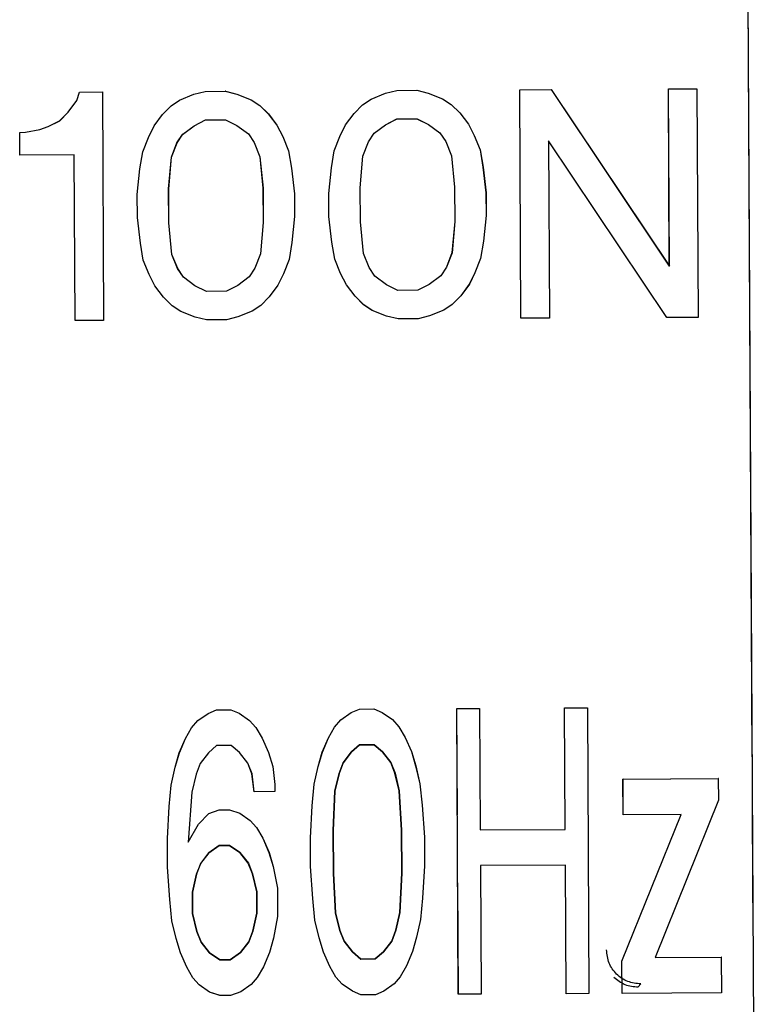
# Model space of a CAD drawing. Header units: millimetres. Extents: x -353 to -36, y 81 to 369.
# Tile 25 of 45: x -271 to -265, y 338 to 346. Entities that reach past the tile are written whole.
import ezdxf

# ---------------------------------------------------------------- set-up
doc = ezdxf.new("R2010")
doc.units = ezdxf.units.MM

msp = doc.modelspace()

# ---------------------------------------------------------------- linework, layer by layer
at = {"color": 7, "linetype": 'Continuous', "lineweight": 25}
for p, q in [((-264.9588, 351.7482), (-264.8655, 334.1474)), ((-264.9586, 351.7482), (-264.8949, 339.7395)), ((-270.8002, 345.4807), (-270.7756, 345.5559)), ((-270.7999, 345.4807), (-270.7753, 345.5559)), ((-270.7756, 345.5559), (-270.5756, 345.5569)), ((-270.7753, 345.5559), (-270.7756, 345.5559)), ((-270.7753, 345.5559), (-270.5753, 345.5569)), ((-270.5753, 345.5569), (-270.5756, 345.5569)), ((-270.5756, 345.5569), (-270.565, 343.557)), ((-270.5753, 345.5569), (-270.5647, 343.557)), ((-269.9002, 345.4855), (-269.7755, 345.5362)), ((-269.8999, 345.4855), (-269.7752, 345.5362)), ((-269.7755, 345.5362), (-269.6756, 345.5617)), ((-269.7752, 345.5362), (-269.7755, 345.5362)), ((-269.7752, 345.5362), (-269.6753, 345.5617)), ((-269.6756, 345.5617), (-269.5006, 345.5626)), ((-269.6753, 345.5617), (-269.6756, 345.5617)), ((-269.6753, 345.5617), (-269.5003, 345.5626)), ((-269.5006, 345.5626), (-269.4005, 345.5382)), ((-269.5003, 345.5626), (-269.5006, 345.5626)), ((-269.5003, 345.5626), (-269.4002, 345.5382)), ((-269.4005, 345.5382), (-269.2752, 345.4888)), ((-269.4002, 345.5382), (-269.4005, 345.5382)), ((-269.4002, 345.5382), (-269.275, 345.4888)), ((-268.2252, 345.4944), (-268.1005, 345.5451)), ((-268.225, 345.4944), (-268.1002, 345.5451)), ((-268.1005, 345.5451), (-268.0006, 345.5706)), ((-268.1002, 345.5451), (-268.1005, 345.5451)), ((-268.1002, 345.5451), (-268.0004, 345.5706)), ((-268.0006, 345.5706), (-267.8256, 345.5715)), ((-268.0004, 345.5706), (-268.0006, 345.5706)), ((-268.0004, 345.5706), (-267.8254, 345.5715)), ((-267.8256, 345.5715), (-267.7255, 345.547)), ((-267.8254, 345.5715), (-267.8256, 345.5715)), ((-267.8254, 345.5715), (-267.7252, 345.547)), ((-267.7255, 345.547), (-267.6003, 345.4977)), ((-267.7252, 345.547), (-267.7255, 345.547)), ((-267.7252, 345.547), (-267.6, 345.4977)), ((-266.9257, 345.5763), (-266.6507, 345.5777)), ((-266.9151, 343.5763), (-266.9257, 345.5763)), ((-266.9254, 345.5763), (-266.9257, 345.5763)), ((-266.9254, 345.5763), (-266.6504, 345.5777)), ((-266.9148, 343.5763), (-266.9254, 345.5763)), ((-266.6507, 345.5777), (-265.6175, 344.0332)), ((-266.6504, 345.5777), (-266.6507, 345.5777)), ((-266.6504, 345.5777), (-265.6172, 344.0332)), ((-265.6257, 345.5832), (-265.3757, 345.5845)), ((-265.6175, 344.0332), (-265.6257, 345.5832)), ((-265.6254, 345.5832), (-265.6257, 345.5832)), ((-265.6254, 345.5832), (-265.3754, 345.5845)), ((-265.6172, 344.0332), (-265.6254, 345.5832)), ((-265.3757, 345.5845), (-265.3651, 343.5845)), ((-265.3754, 345.5845), (-265.3757, 345.5845)), ((-265.3754, 345.5845), (-265.3648, 343.5845)), ((-270.8747, 345.3803), (-270.8002, 345.4807)), ((-270.8744, 345.3803), (-270.7999, 345.4807)), ((-270.7999, 345.4807), (-270.8002, 345.4807)), ((-269.9749, 345.4351), (-269.9002, 345.4855)), ((-269.9747, 345.4351), (-269.8999, 345.4855)), ((-269.8999, 345.4855), (-269.9002, 345.4855)), ((-269.2752, 345.4888), (-269.2, 345.4392)), ((-269.275, 345.4888), (-269.2752, 345.4888)), ((-269.275, 345.4888), (-269.1997, 345.4392)), ((-268.3746, 345.3686), (-268.3, 345.444)), ((-268.3743, 345.3686), (-268.2997, 345.444)), ((-268.3, 345.444), (-268.2252, 345.4944)), ((-268.2997, 345.444), (-268.3, 345.444)), ((-268.2997, 345.444), (-268.225, 345.4944)), ((-268.225, 345.4944), (-268.2252, 345.4944)), ((-267.6003, 345.4977), (-267.525, 345.4481)), ((-267.6, 345.4977), (-267.6003, 345.4977)), ((-267.6, 345.4977), (-267.5247, 345.4481)), ((-267.525, 345.4481), (-267.4496, 345.3735)), ((-267.5247, 345.4481), (-267.525, 345.4481)), ((-267.5247, 345.4481), (-267.4493, 345.3735)), ((-270.9493, 345.3049), (-270.8747, 345.3803)), ((-270.949, 345.305), (-270.8744, 345.3803)), ((-270.8744, 345.3803), (-270.8747, 345.3803)), ((-270.124, 345.2593), (-270.0496, 345.3597)), ((-270.1237, 345.2593), (-270.0493, 345.3597)), ((-270.0496, 345.3597), (-269.9749, 345.4351)), ((-270.0493, 345.3597), (-270.0496, 345.3597)), ((-270.0493, 345.3597), (-269.9747, 345.4351)), ((-269.9747, 345.4351), (-269.9749, 345.4351)), ((-269.2, 345.4392), (-269.1246, 345.3646)), ((-269.1997, 345.4392), (-269.2, 345.4392)), ((-269.1997, 345.4392), (-269.1243, 345.3646)), ((-269.1246, 345.3646), (-269.049, 345.265)), ((-269.1243, 345.3646), (-269.1246, 345.3646)), ((-269.1243, 345.3646), (-269.0488, 345.265)), ((-268.449, 345.2682), (-268.3746, 345.3686)), ((-268.4488, 345.2682), (-268.3743, 345.3686)), ((-268.3746, 345.3686), (-268.3743, 345.3686)), ((-267.4496, 345.3735), (-267.3741, 345.2739)), ((-267.4493, 345.3735), (-267.4496, 345.3735)), ((-267.4493, 345.3735), (-267.3738, 345.2739)), ((-271.049, 345.2544), (-270.9493, 345.3049)), ((-271.0487, 345.2544), (-270.949, 345.305)), ((-270.949, 345.305), (-270.9493, 345.3049)), ((-269.774, 345.2612), (-269.6743, 345.3117)), ((-269.7738, 345.2612), (-269.674, 345.3117)), ((-269.6743, 345.3117), (-269.4993, 345.3126)), ((-269.6743, 345.3117), (-269.674, 345.3117)), ((-269.674, 345.3117), (-269.499, 345.3126)), ((-269.4993, 345.3126), (-269.399, 345.2632)), ((-269.4993, 345.3126), (-269.499, 345.3126)), ((-269.499, 345.3126), (-269.3988, 345.2632)), ((-268.1987, 345.1945), (-268.0991, 345.2701)), ((-268.1984, 345.1945), (-268.0988, 345.2701)), ((-268.0991, 345.2701), (-267.9993, 345.3206)), ((-268.0991, 345.2701), (-268.0988, 345.2701)), ((-268.0988, 345.2701), (-267.999, 345.3206)), ((-267.9993, 345.3206), (-267.8243, 345.3215)), ((-267.9993, 345.3206), (-267.999, 345.3206)), ((-267.999, 345.3206), (-267.8241, 345.3215)), ((-267.8243, 345.3215), (-267.7241, 345.272)), ((-267.8243, 345.3215), (-267.8241, 345.3215)), ((-267.8241, 345.3215), (-267.7238, 345.2721)), ((-267.7241, 345.272), (-267.7238, 345.2721)), ((-267.7241, 345.272), (-267.6237, 345.1976)), ((-267.7238, 345.2721), (-267.6234, 345.1976)), ((-267.3741, 345.2739), (-267.3235, 345.1742)), ((-267.3738, 345.2739), (-267.3741, 345.2739)), ((-267.3738, 345.2739), (-267.3233, 345.1742)), ((-271.2987, 345.2031), (-271.2487, 345.2034)), ((-271.2977, 345.0031), (-271.2987, 345.2031)), ((-271.2985, 345.2031), (-271.2987, 345.2031)), ((-271.2985, 345.2031), (-271.2485, 345.2034)), ((-271.2974, 345.0031), (-271.2985, 345.2031)), ((-271.2487, 345.2034), (-271.1239, 345.229)), ((-271.2485, 345.2034), (-271.2487, 345.2034)), ((-271.2485, 345.2034), (-271.1236, 345.229)), ((-271.1239, 345.229), (-271.049, 345.2544)), ((-271.1239, 345.229), (-271.1236, 345.229)), ((-271.1236, 345.229), (-271.0487, 345.2544)), ((-271.0487, 345.2544), (-271.049, 345.2544)), ((-270.1735, 345.1591), (-270.124, 345.2593)), ((-270.1732, 345.1591), (-270.1237, 345.2593)), ((-270.1237, 345.2593), (-270.124, 345.2593)), ((-269.9232, 345.1104), (-269.8736, 345.1856)), ((-269.923, 345.1104), (-269.8734, 345.1857)), ((-269.8736, 345.1856), (-269.774, 345.2612)), ((-269.8736, 345.1856), (-269.8734, 345.1857)), ((-269.8734, 345.1857), (-269.7738, 345.2612)), ((-269.774, 345.2612), (-269.7738, 345.2612)), ((-269.399, 345.2632), (-269.2986, 345.1887)), ((-269.399, 345.2632), (-269.3988, 345.2632)), ((-269.3988, 345.2632), (-269.2984, 345.1887)), ((-269.2986, 345.1887), (-269.2482, 345.114)), ((-269.2986, 345.1887), (-269.2984, 345.1887)), ((-269.2984, 345.1887), (-269.248, 345.114)), ((-269.049, 345.265), (-268.9985, 345.1653)), ((-269.0488, 345.265), (-269.049, 345.265)), ((-269.0488, 345.265), (-268.9982, 345.1653)), ((-268.4985, 345.1679), (-268.449, 345.2682)), ((-268.4982, 345.1679), (-268.4488, 345.2682)), ((-268.4488, 345.2682), (-268.449, 345.2682)), ((-268.2483, 345.1193), (-268.1987, 345.1945)), ((-268.248, 345.1193), (-268.1984, 345.1945)), ((-268.1987, 345.1945), (-268.1984, 345.1945)), ((-267.6237, 345.1976), (-267.5733, 345.1228)), ((-267.6237, 345.1976), (-267.6234, 345.1976)), ((-267.6234, 345.1976), (-267.573, 345.1228)), ((-270.2228, 345.0338), (-270.1735, 345.1591)), ((-270.2225, 345.0338), (-270.1732, 345.1591)), ((-270.1732, 345.1591), (-270.1735, 345.1591)), ((-269.9726, 344.9851), (-269.9232, 345.1104)), ((-269.9723, 344.9851), (-269.923, 345.1104)), ((-269.9232, 345.1104), (-269.923, 345.1104)), ((-269.2482, 345.114), (-269.1976, 344.9892)), ((-269.2482, 345.114), (-269.248, 345.114)), ((-269.248, 345.114), (-269.1973, 344.9892)), ((-268.9985, 345.1653), (-268.9478, 345.0406)), ((-268.9985, 345.1653), (-268.9982, 345.1653)), ((-268.9982, 345.1653), (-268.9476, 345.0406)), ((-268.5479, 345.0427), (-268.4985, 345.1679)), ((-268.5476, 345.0427), (-268.4982, 345.1679)), ((-268.4982, 345.1679), (-268.4985, 345.1679)), ((-268.2976, 344.994), (-268.2483, 345.1193)), ((-268.2973, 344.994), (-268.248, 345.1193)), ((-268.2483, 345.1193), (-268.248, 345.1193)), ((-267.5733, 345.1228), (-267.5226, 344.9981)), ((-267.5733, 345.1228), (-267.573, 345.1228)), ((-267.573, 345.1228), (-267.5223, 344.9981)), ((-267.3235, 345.1742), (-267.2729, 345.0494)), ((-267.3233, 345.1742), (-267.3235, 345.1742)), ((-267.3233, 345.1742), (-267.2726, 345.0494)), ((-265.6401, 343.5831), (-266.6733, 345.1276)), ((-266.6733, 345.1276), (-266.6651, 343.5776)), ((-266.673, 345.1276), (-266.6733, 345.1276)), ((-265.6398, 343.5831), (-266.673, 345.1276)), ((-266.673, 345.1276), (-266.6648, 343.5776)), ((-270.247, 344.8837), (-270.2228, 345.0338)), ((-270.2468, 344.8837), (-270.2225, 345.0338)), ((-270.2225, 345.0338), (-270.2228, 345.0338)), ((-268.9478, 345.0406), (-268.9221, 344.8907)), ((-268.9476, 345.0406), (-268.9478, 345.0406)), ((-268.9476, 345.0406), (-268.9218, 344.8907)), ((-268.5721, 344.8925), (-268.5479, 345.0427)), ((-268.5718, 344.8925), (-268.5476, 345.0427)), ((-268.5476, 345.0427), (-268.5479, 345.0427)), ((-267.2729, 345.0494), (-267.2471, 344.8996)), ((-267.2726, 345.0494), (-267.2729, 345.0494)), ((-267.2726, 345.0494), (-267.2468, 344.8996)), ((-270.8227, 345.0056), (-271.2977, 345.0031)), ((-271.2974, 345.0031), (-271.2977, 345.0031)), ((-270.8224, 345.0056), (-271.2974, 345.0031)), ((-270.815, 343.5556), (-270.8227, 345.0056)), ((-270.8224, 345.0056), (-270.8227, 345.0056)), ((-270.8147, 343.5556), (-270.8224, 345.0056)), ((-269.9961, 344.71), (-269.9726, 344.9851)), ((-269.9958, 344.71), (-269.9723, 344.9851)), ((-269.9726, 344.9851), (-269.9723, 344.9851)), ((-269.1976, 344.9892), (-269.1711, 344.7144)), ((-269.1976, 344.9892), (-269.1973, 344.9892)), ((-269.1973, 344.9892), (-269.1708, 344.7144)), ((-268.3211, 344.7189), (-268.2976, 344.994)), ((-268.3209, 344.7189), (-268.2973, 344.994)), ((-268.2976, 344.994), (-268.2973, 344.994)), ((-267.5226, 344.9981), (-267.4961, 344.7232)), ((-267.5226, 344.9981), (-267.5223, 344.9981)), ((-267.5223, 344.9981), (-267.4959, 344.7233)), ((-270.2708, 344.6585), (-270.247, 344.8837)), ((-270.2706, 344.6585), (-270.2468, 344.8837)), ((-270.2468, 344.8837), (-270.247, 344.8837)), ((-268.9221, 344.8907), (-268.8959, 344.6658)), ((-268.9218, 344.8907), (-268.9221, 344.8907)), ((-268.9218, 344.8907), (-268.8956, 344.6658)), ((-268.5959, 344.6674), (-268.5721, 344.8925)), ((-268.5956, 344.6674), (-268.5718, 344.8925)), ((-268.5718, 344.8925), (-268.5721, 344.8925)), ((-267.2471, 344.8996), (-267.2209, 344.6747)), ((-267.2468, 344.8996), (-267.2471, 344.8996)), ((-267.2468, 344.8996), (-267.2206, 344.6747)), ((-269.9945, 344.41), (-269.9961, 344.71)), ((-269.9961, 344.71), (-269.9958, 344.71)), ((-269.9942, 344.41), (-269.9958, 344.71)), ((-269.1711, 344.7144), (-269.1695, 344.4144)), ((-269.1711, 344.7144), (-269.1708, 344.7144)), ((-269.1708, 344.7144), (-269.1693, 344.4144)), ((-268.8959, 344.6658), (-268.8948, 344.4658)), ((-268.8956, 344.6658), (-268.8959, 344.6658)), ((-268.8956, 344.6658), (-268.8945, 344.4658)), ((-268.5948, 344.4674), (-268.5959, 344.6674)), ((-268.5956, 344.6674), (-268.5959, 344.6674)), ((-268.5945, 344.4674), (-268.5956, 344.6674)), ((-268.3195, 344.4189), (-268.3211, 344.7189)), ((-268.3211, 344.7189), (-268.3209, 344.7189)), ((-268.3193, 344.4189), (-268.3209, 344.7189)), ((-267.4961, 344.7232), (-267.4959, 344.7233)), ((-267.4961, 344.7232), (-267.4946, 344.4232)), ((-267.4959, 344.7233), (-267.4943, 344.4233)), ((-267.2209, 344.6747), (-267.2198, 344.4747)), ((-267.2206, 344.6747), (-267.2209, 344.6747)), ((-267.2206, 344.6747), (-267.2196, 344.4747)), ((-270.2698, 344.4585), (-270.2708, 344.6585)), ((-270.2706, 344.6585), (-270.2708, 344.6585)), ((-270.2695, 344.4585), (-270.2706, 344.6585)), ((-270.2436, 344.2337), (-270.2698, 344.4585)), ((-270.2695, 344.4585), (-270.2698, 344.4585)), ((-270.2433, 344.2337), (-270.2695, 344.4585)), ((-269.9681, 344.1351), (-269.9945, 344.41)), ((-269.9945, 344.41), (-269.9942, 344.41)), ((-269.9678, 344.1351), (-269.9942, 344.41)), ((-269.1695, 344.4144), (-269.1931, 344.1392)), ((-269.1693, 344.4144), (-269.1928, 344.1392)), ((-269.1695, 344.4144), (-269.1693, 344.4144)), ((-268.8948, 344.4658), (-268.9186, 344.2407)), ((-268.8945, 344.4658), (-268.9183, 344.2407)), ((-268.8945, 344.4658), (-268.8948, 344.4658)), ((-268.5686, 344.2426), (-268.5948, 344.4674)), ((-268.5945, 344.4674), (-268.5948, 344.4674)), ((-268.5683, 344.2426), (-268.5945, 344.4674)), ((-268.2931, 344.144), (-268.3195, 344.4189)), ((-268.3195, 344.4189), (-268.3193, 344.4189)), ((-268.2928, 344.144), (-268.3193, 344.4189)), ((-267.4946, 344.4232), (-267.5181, 344.1481)), ((-267.4943, 344.4233), (-267.5178, 344.1481)), ((-267.4946, 344.4232), (-267.4943, 344.4233)), ((-267.2198, 344.4747), (-267.2436, 344.2496)), ((-267.2196, 344.4747), (-267.2434, 344.2496)), ((-267.2196, 344.4747), (-267.2198, 344.4747)), ((-268.9186, 344.2407), (-268.9428, 344.0906)), ((-268.9183, 344.2407), (-268.9425, 344.0906)), ((-268.9183, 344.2407), (-268.9186, 344.2407)), ((-268.5428, 344.0927), (-268.5686, 344.2426)), ((-268.5683, 344.2426), (-268.5686, 344.2426)), ((-268.5425, 344.0927), (-268.5683, 344.2426)), ((-267.2436, 344.2496), (-267.2678, 344.0994)), ((-267.2434, 344.2496), (-267.2676, 344.0995)), ((-267.2434, 344.2496), (-267.2436, 344.2496)), ((-270.2178, 344.0838), (-270.2436, 344.2337)), ((-270.2433, 344.2337), (-270.2436, 344.2337)), ((-270.2175, 344.0838), (-270.2433, 344.2337)), ((-270.1671, 343.9591), (-270.2178, 344.0838)), ((-270.2175, 344.0838), (-270.2178, 344.0838)), ((-270.1669, 343.9591), (-270.2175, 344.0838)), ((-269.9174, 344.0104), (-269.9681, 344.1351)), ((-269.9681, 344.1351), (-269.9678, 344.1351)), ((-269.9171, 344.0104), (-269.9678, 344.1351)), ((-269.1931, 344.1392), (-269.2424, 344.014)), ((-269.1928, 344.1392), (-269.2421, 344.014)), ((-269.1931, 344.1392), (-269.1928, 344.1392)), ((-268.9428, 344.0906), (-268.9921, 343.9653)), ((-268.9425, 344.0906), (-268.9919, 343.9653)), ((-268.9425, 344.0906), (-268.9428, 344.0906)), ((-268.4922, 343.968), (-268.5428, 344.0927)), ((-268.5425, 344.0927), (-268.5428, 344.0927)), ((-268.4919, 343.968), (-268.5425, 344.0927)), ((-268.2424, 344.0193), (-268.2931, 344.144)), ((-268.2931, 344.144), (-268.2928, 344.144)), ((-268.2422, 344.0193), (-268.2928, 344.144)), ((-267.5181, 344.1481), (-267.5674, 344.0229)), ((-267.5178, 344.1481), (-267.5672, 344.0229)), ((-267.5181, 344.1481), (-267.5178, 344.1481)), ((-267.2678, 344.0994), (-267.3172, 343.9742)), ((-267.2676, 344.0995), (-267.3169, 343.9742)), ((-267.2676, 344.0995), (-267.2678, 344.0994)), ((-269.867, 343.9357), (-269.9174, 344.0104)), ((-269.9171, 344.0104), (-269.9174, 344.0104)), ((-269.8667, 343.9357), (-269.9171, 344.0104)), ((-269.2424, 344.014), (-269.292, 343.9387)), ((-269.2421, 344.014), (-269.2917, 343.9387)), ((-269.2424, 344.014), (-269.2421, 344.014)), ((-268.192, 343.9445), (-268.2424, 344.0193)), ((-268.2422, 344.0193), (-268.2424, 344.0193)), ((-268.1918, 343.9446), (-268.2422, 344.0193)), ((-267.5674, 344.0229), (-267.617, 343.9476)), ((-267.5672, 344.0229), (-267.6168, 343.9476)), ((-267.5674, 344.0229), (-267.5672, 344.0229)), ((-265.6172, 344.0332), (-265.6175, 344.0332)), ((-270.1166, 343.8593), (-270.1671, 343.9591)), ((-270.1669, 343.9591), (-270.1671, 343.9591)), ((-270.1163, 343.8593), (-270.1669, 343.9591)), ((-269.7666, 343.8612), (-269.867, 343.9357)), ((-269.867, 343.9357), (-269.8667, 343.9357)), ((-269.7663, 343.8612), (-269.8667, 343.9357)), ((-269.292, 343.9387), (-269.3916, 343.8632)), ((-269.2917, 343.9387), (-269.3913, 343.8632)), ((-269.292, 343.9387), (-269.2917, 343.9387)), ((-268.9921, 343.9653), (-269.0416, 343.865)), ((-268.9919, 343.9653), (-269.0413, 343.865)), ((-268.9919, 343.9653), (-268.9921, 343.9653)), ((-268.4416, 343.8682), (-268.4922, 343.968)), ((-268.4919, 343.968), (-268.4922, 343.968)), ((-268.4414, 343.8682), (-268.4919, 343.968)), ((-268.192, 343.9445), (-268.1918, 343.9446)), ((-268.0916, 343.8701), (-268.192, 343.9445)), ((-268.0914, 343.8701), (-268.1918, 343.9446)), ((-267.617, 343.9476), (-267.7166, 343.8721)), ((-267.6168, 343.9476), (-267.7164, 343.8721)), ((-267.617, 343.9476), (-267.6168, 343.9476)), ((-267.3172, 343.9742), (-267.3666, 343.8739)), ((-267.3169, 343.9742), (-267.3664, 343.8739)), ((-267.3169, 343.9742), (-267.3172, 343.9742)), ((-270.0411, 343.7597), (-270.1166, 343.8593)), ((-270.1163, 343.8593), (-270.1166, 343.8593)), ((-270.0408, 343.7597), (-270.1163, 343.8593)), ((-269.6663, 343.8117), (-269.7666, 343.8612)), ((-269.7666, 343.8612), (-269.7663, 343.8612)), ((-269.6661, 343.8117), (-269.7663, 343.8612)), ((-269.4913, 343.8127), (-269.6663, 343.8117)), ((-269.6663, 343.8117), (-269.6661, 343.8117)), ((-269.4911, 343.8127), (-269.6661, 343.8117)), ((-269.3916, 343.8632), (-269.4913, 343.8127)), ((-269.4913, 343.8127), (-269.4911, 343.8127)), ((-269.3913, 343.8632), (-269.4911, 343.8127)), ((-269.3916, 343.8632), (-269.3913, 343.8632)), ((-269.0416, 343.865), (-269.1161, 343.7646)), ((-269.0413, 343.865), (-269.1158, 343.7646)), ((-269.0413, 343.865), (-269.0416, 343.865)), ((-268.3661, 343.7686), (-268.4416, 343.8682)), ((-268.4414, 343.8682), (-268.4416, 343.8682)), ((-268.3658, 343.7686), (-268.4414, 343.8682)), ((-267.9914, 343.8206), (-268.0916, 343.8701)), ((-268.0916, 343.8701), (-268.0914, 343.8701)), ((-267.9911, 343.8206), (-268.0914, 343.8701)), ((-267.8164, 343.8215), (-267.9914, 343.8206)), ((-267.9914, 343.8206), (-267.9911, 343.8206)), ((-267.8161, 343.8215), (-267.9911, 343.8206)), ((-267.7166, 343.8721), (-267.8164, 343.8215)), ((-267.8164, 343.8215), (-267.8161, 343.8215)), ((-267.7164, 343.8721), (-267.8161, 343.8215)), ((-267.7166, 343.8721), (-267.7164, 343.8721)), ((-267.3666, 343.8739), (-267.4411, 343.7735)), ((-267.3664, 343.8739), (-267.4408, 343.7735)), ((-267.3664, 343.8739), (-267.3666, 343.8739)), ((-269.9657, 343.6851), (-270.0411, 343.7597)), ((-270.0408, 343.7597), (-270.0411, 343.7597)), ((-269.9654, 343.6851), (-270.0408, 343.7597)), ((-269.1161, 343.7646), (-269.1907, 343.6892)), ((-269.1158, 343.7646), (-269.1904, 343.6893)), ((-269.1158, 343.7646), (-269.1161, 343.7646)), ((-268.2907, 343.694), (-268.3661, 343.7686)), ((-268.3658, 343.7686), (-268.3661, 343.7686)), ((-268.2904, 343.694), (-268.3658, 343.7686)), ((-267.4411, 343.7735), (-267.5157, 343.6981)), ((-267.4408, 343.7735), (-267.5154, 343.6981)), ((-267.4408, 343.7735), (-267.4411, 343.7735)), ((-269.8904, 343.6355), (-269.9657, 343.6851)), ((-269.9654, 343.6851), (-269.9657, 343.6851)), ((-269.8901, 343.6355), (-269.9654, 343.6851)), ((-269.7651, 343.5862), (-269.8904, 343.6355)), ((-269.8901, 343.6355), (-269.8904, 343.6355)), ((-269.7649, 343.5862), (-269.8901, 343.6355)), ((-269.2654, 343.6388), (-269.3902, 343.5882)), ((-269.2651, 343.6389), (-269.3899, 343.5882)), ((-269.1907, 343.6892), (-269.2654, 343.6388)), ((-269.2651, 343.6389), (-269.2654, 343.6388)), ((-269.1904, 343.6893), (-269.2651, 343.6389)), ((-269.1904, 343.6893), (-269.1907, 343.6892)), ((-268.2154, 343.6444), (-268.2907, 343.694)), ((-268.2904, 343.694), (-268.2907, 343.694)), ((-268.2152, 343.6444), (-268.2904, 343.694)), ((-268.0902, 343.5951), (-268.2154, 343.6444)), ((-268.2152, 343.6444), (-268.2154, 343.6444)), ((-268.0899, 343.5951), (-268.2152, 343.6444)), ((-267.5904, 343.6477), (-267.7152, 343.5971)), ((-267.5902, 343.6477), (-267.7149, 343.5971)), ((-267.5157, 343.6981), (-267.5904, 343.6477)), ((-267.5902, 343.6477), (-267.5904, 343.6477)), ((-267.5154, 343.6981), (-267.5902, 343.6477)), ((-267.5154, 343.6981), (-267.5157, 343.6981)), ((-270.565, 343.557), (-270.815, 343.5556)), ((-270.8147, 343.5556), (-270.815, 343.5556)), ((-270.5647, 343.557), (-270.8147, 343.5556)), ((-270.5647, 343.557), (-270.565, 343.557)), ((-269.665, 343.5617), (-269.7651, 343.5862)), ((-269.7649, 343.5862), (-269.7651, 343.5862)), ((-269.6647, 343.5617), (-269.7649, 343.5862)), ((-269.49, 343.5627), (-269.665, 343.5617)), ((-269.6647, 343.5617), (-269.665, 343.5617)), ((-269.4897, 343.5627), (-269.6647, 343.5617)), ((-269.3902, 343.5882), (-269.49, 343.5627)), ((-269.4897, 343.5627), (-269.49, 343.5627)), ((-269.3899, 343.5882), (-269.4897, 343.5627)), ((-269.3899, 343.5882), (-269.3902, 343.5882)), ((-267.99, 343.5706), (-268.0902, 343.5951)), ((-268.0899, 343.5951), (-268.0902, 343.5951)), ((-267.9898, 343.5706), (-268.0899, 343.5951)), ((-267.815, 343.5715), (-267.99, 343.5706)), ((-267.9898, 343.5706), (-267.99, 343.5706)), ((-267.8148, 343.5715), (-267.9898, 343.5706)), ((-267.7152, 343.5971), (-267.815, 343.5715)), ((-267.8148, 343.5715), (-267.815, 343.5715)), ((-267.7149, 343.5971), (-267.8148, 343.5715)), ((-267.7149, 343.5971), (-267.7152, 343.5971)), ((-266.6651, 343.5776), (-266.9151, 343.5763)), ((-266.9148, 343.5763), (-266.9151, 343.5763)), ((-266.6648, 343.5776), (-266.9148, 343.5763)), ((-266.6651, 343.5776), (-266.6648, 343.5776)), ((-265.3651, 343.5845), (-265.6401, 343.5831)), ((-265.6398, 343.5831), (-265.6401, 343.5831)), ((-265.3648, 343.5845), (-265.6398, 343.5831)), ((-265.3648, 343.5845), (-265.3651, 343.5845)), ((-269.7411, 340.0563), (-269.6508, 340.1193)), ((-269.7408, 340.0563), (-269.6505, 340.1193)), ((-269.6508, 340.1193), (-269.5784, 340.1509)), ((-269.6505, 340.1193), (-269.6508, 340.1193)), ((-269.6505, 340.1193), (-269.5782, 340.1509)), ((-269.5784, 340.1509), (-269.4516, 340.1516)), ((-269.5782, 340.1509), (-269.5784, 340.1509)), ((-269.5782, 340.1509), (-269.4513, 340.1516)), ((-269.4516, 340.1516), (-269.3789, 340.1207)), ((-269.4513, 340.1516), (-269.4516, 340.1516)), ((-269.4513, 340.1516), (-269.3786, 340.1208)), ((-269.3786, 340.1208), (-269.3789, 340.1207)), ((-269.3789, 340.1207), (-269.288, 340.0587)), ((-269.3786, 340.1208), (-269.2877, 340.0587)), ((-268.4905, 340.063), (-268.4002, 340.1259)), ((-268.4902, 340.063), (-268.3999, 340.1259)), ((-268.4002, 340.1259), (-268.3278, 340.1576)), ((-268.3999, 340.1259), (-268.4002, 340.1259)), ((-268.3999, 340.1259), (-268.3276, 340.1576)), ((-268.3278, 340.1576), (-268.201, 340.1582)), ((-268.3276, 340.1576), (-268.3278, 340.1576)), ((-268.3276, 340.1576), (-268.2007, 340.1582)), ((-268.201, 340.1582), (-268.1283, 340.1274)), ((-268.2007, 340.1582), (-268.201, 340.1582)), ((-268.2007, 340.1582), (-268.128, 340.1274)), ((-268.1283, 340.1274), (-268.0373, 340.0654)), ((-268.128, 340.1274), (-268.1283, 340.1274)), ((-268.128, 340.1274), (-268.0371, 340.0654)), ((-267.476, 340.1621), (-267.2766, 340.1631)), ((-267.4627, 337.6621), (-267.476, 340.1621)), ((-267.4757, 340.1621), (-267.476, 340.1621)), ((-267.4757, 340.1621), (-267.2763, 340.1631)), ((-267.4708, 339.2331), (-267.4757, 340.1621)), ((-267.2766, 340.1631), (-267.271, 339.1007)), ((-267.2763, 340.1631), (-267.2766, 340.1631)), ((-267.2763, 340.1631), (-267.2707, 339.1007)), ((-266.5335, 340.1671), (-266.3341, 340.1681)), ((-266.5332, 340.1671), (-266.5335, 340.1671)), ((-266.5279, 339.1046), (-266.5335, 340.1671)), ((-266.5332, 340.1671), (-266.3339, 340.1681)), ((-266.5276, 339.1046), (-266.5332, 340.1671)), ((-266.3339, 340.1681), (-266.3341, 340.1681)), ((-266.3341, 340.1681), (-266.3209, 337.6682)), ((-266.3339, 340.1681), (-266.3206, 337.6682)), ((-269.7951, 339.9935), (-269.7411, 340.0563)), ((-269.7948, 339.9935), (-269.7408, 340.0563)), ((-269.7408, 340.0563), (-269.7411, 340.0563)), ((-269.288, 340.0587), (-269.2332, 339.9965)), ((-269.2877, 340.0587), (-269.288, 340.0587)), ((-269.2877, 340.0587), (-269.233, 339.9965)), ((-268.5445, 340.0002), (-268.4905, 340.063)), ((-268.5442, 340.0002), (-268.4902, 340.063)), ((-268.4902, 340.063), (-268.4905, 340.063)), ((-268.0373, 340.0654), (-267.9826, 340.0031)), ((-268.0371, 340.0654), (-268.0373, 340.0654)), ((-268.0371, 340.0654), (-267.9824, 340.0032)), ((-269.849, 339.8995), (-269.7951, 339.9935)), ((-269.8487, 339.8995), (-269.7948, 339.9935)), ((-269.7948, 339.9935), (-269.7951, 339.9935)), ((-269.2332, 339.9965), (-269.1784, 339.9031)), ((-269.233, 339.9965), (-269.2332, 339.9965)), ((-269.233, 339.9965), (-269.1781, 339.9031)), ((-268.5984, 339.9061), (-268.5445, 340.0002)), ((-268.5981, 339.9061), (-268.5442, 340.0002)), ((-268.5442, 340.0002), (-268.5445, 340.0002)), ((-267.9824, 340.0032), (-267.9826, 340.0031)), ((-267.9826, 340.0031), (-267.9278, 339.9097)), ((-267.9824, 340.0032), (-267.9275, 339.9097)), ((-269.9027, 339.7742), (-269.849, 339.8995)), ((-269.9024, 339.7742), (-269.8487, 339.8995)), ((-269.8487, 339.8995), (-269.849, 339.8995)), ((-269.1784, 339.9031), (-269.1233, 339.7783)), ((-269.1781, 339.9031), (-269.1784, 339.9031)), ((-269.1781, 339.9031), (-269.1231, 339.7784)), ((-268.6521, 339.7808), (-268.5984, 339.9061)), ((-268.6518, 339.7808), (-268.5981, 339.9061)), ((-268.5981, 339.9061), (-268.5984, 339.9061)), ((-268.3262, 339.8451), (-268.3984, 339.7822)), ((-268.3981, 339.7822), (-268.3259, 339.8451)), ((-268.1993, 339.8457), (-268.3262, 339.8451)), ((-268.3259, 339.8451), (-268.3262, 339.8451)), ((-268.3259, 339.8451), (-268.199, 339.8458)), ((-268.199, 339.8458), (-268.1993, 339.8457)), ((-268.1265, 339.7836), (-268.1993, 339.8457)), ((-268.199, 339.8458), (-268.1262, 339.7836)), ((-267.9278, 339.9097), (-267.8727, 339.785)), ((-267.9275, 339.9097), (-267.9278, 339.9097)), ((-267.9275, 339.9097), (-267.8725, 339.785)), ((-269.9383, 339.649), (-269.9027, 339.7742)), ((-269.938, 339.649), (-269.9024, 339.7742)), ((-269.9024, 339.7742), (-269.9027, 339.7742)), ((-269.649, 339.7756), (-269.721, 339.6814)), ((-269.6487, 339.7756), (-269.7207, 339.6814)), ((-269.5768, 339.8384), (-269.649, 339.7756)), ((-269.6487, 339.7756), (-269.649, 339.7756)), ((-269.5765, 339.8384), (-269.6487, 339.7756)), ((-269.4499, 339.8391), (-269.5768, 339.8384)), ((-269.5765, 339.8384), (-269.5768, 339.8384)), ((-269.4496, 339.8391), (-269.5765, 339.8384)), ((-269.3771, 339.777), (-269.4499, 339.8391)), ((-269.4496, 339.8391), (-269.4499, 339.8391)), ((-269.3768, 339.777), (-269.4496, 339.8391)), ((-269.3041, 339.6836), (-269.3771, 339.777)), ((-269.3768, 339.777), (-269.3771, 339.777)), ((-269.3038, 339.6836), (-269.3768, 339.777)), ((-269.1231, 339.7784), (-269.1233, 339.7783)), ((-269.1233, 339.7783), (-269.0864, 339.6535)), ((-269.1231, 339.7784), (-269.0862, 339.6535)), ((-268.6877, 339.6557), (-268.6521, 339.7808)), ((-268.6874, 339.6557), (-268.6518, 339.7808)), ((-268.6518, 339.7808), (-268.6521, 339.7808)), ((-268.3984, 339.7822), (-268.4704, 339.6881)), ((-268.4701, 339.6881), (-268.3981, 339.7822)), ((-268.3981, 339.7822), (-268.3984, 339.7822)), ((-268.0535, 339.6903), (-268.1265, 339.7836)), ((-268.1262, 339.7836), (-268.1265, 339.7836)), ((-268.1262, 339.7836), (-268.0532, 339.6903)), ((-267.8727, 339.785), (-267.8358, 339.6602)), ((-267.8725, 339.785), (-267.8727, 339.785)), ((-267.8725, 339.785), (-267.8356, 339.6602)), ((-269.721, 339.6814), (-269.7567, 339.5875)), ((-269.7207, 339.6814), (-269.7564, 339.5875)), ((-269.7207, 339.6814), (-269.721, 339.6814)), ((-269.2673, 339.5901), (-269.3041, 339.6836)), ((-269.3041, 339.6836), (-269.3038, 339.6836)), ((-269.2671, 339.5901), (-269.3038, 339.6836)), ((-268.4704, 339.6881), (-268.5061, 339.5941)), ((-268.5058, 339.5941), (-268.4701, 339.6881)), ((-268.4701, 339.6881), (-268.4704, 339.6881)), ((-268.0167, 339.5967), (-268.0535, 339.6903)), ((-268.0532, 339.6903), (-268.0535, 339.6903)), ((-268.0532, 339.6903), (-268.0165, 339.5967)), ((-269.9737, 339.4926), (-269.9383, 339.649)), ((-269.9734, 339.4926), (-269.938, 339.649)), ((-269.938, 339.649), (-269.9383, 339.649)), ((-269.7567, 339.5875), (-269.7921, 339.431)), ((-269.7564, 339.5875), (-269.7919, 339.4311)), ((-269.7564, 339.5875), (-269.7567, 339.5875)), ((-269.2484, 339.4339), (-269.2673, 339.5901)), ((-269.2671, 339.5901), (-269.2673, 339.5901)), ((-269.2481, 339.4339), (-269.2671, 339.5901)), ((-269.0864, 339.6535), (-269.0675, 339.4974)), ((-269.0862, 339.6535), (-269.0864, 339.6535)), ((-269.0862, 339.6535), (-269.0672, 339.4974)), ((-268.7231, 339.4992), (-268.6877, 339.6557)), ((-268.7228, 339.4992), (-268.6874, 339.6557)), ((-268.6874, 339.6557), (-268.6877, 339.6557)), ((-268.5061, 339.5941), (-268.5415, 339.4377)), ((-268.5413, 339.4377), (-268.5058, 339.5941)), ((-268.5058, 339.5941), (-268.5061, 339.5941)), ((-267.9797, 339.4407), (-268.0167, 339.5967)), ((-268.0165, 339.5967), (-268.0167, 339.5967)), ((-268.0165, 339.5967), (-267.9794, 339.4407)), ((-267.8358, 339.6602), (-267.7987, 339.5041)), ((-267.8356, 339.6602), (-267.8358, 339.6602)), ((-267.8356, 339.6602), (-267.7985, 339.5041)), ((-269.0675, 339.4974), (-269.0671, 339.4349)), ((-269.0672, 339.4974), (-269.0675, 339.4974)), ((-269.0672, 339.4974), (-269.0669, 339.4349)), ((-268.7402, 339.3116), (-268.7231, 339.4992)), ((-268.74, 339.3116), (-268.7228, 339.4992)), ((-268.7228, 339.4992), (-268.7231, 339.4992)), ((-267.7987, 339.5041), (-267.7796, 339.3167)), ((-267.7987, 339.5041), (-267.7985, 339.5041)), ((-267.7985, 339.5041), (-267.7794, 339.3167)), ((-266.0227, 339.5448), (-265.189, 339.5492)), ((-266.021, 339.2323), (-266.0227, 339.5448)), ((-266.0224, 339.5448), (-266.0227, 339.5448)), ((-266.0224, 339.5448), (-265.1887, 339.5492)), ((-266.0208, 339.2323), (-266.0224, 339.5448)), ((-265.189, 339.5492), (-265.188, 339.3617)), ((-265.1887, 339.5492), (-265.189, 339.5492)), ((-269.9908, 339.305), (-269.9737, 339.4926)), ((-269.9906, 339.305), (-269.9734, 339.4926)), ((-269.9734, 339.4926), (-269.9737, 339.4926)), ((-269.7921, 339.431), (-269.8261, 338.9934)), ((-269.7919, 339.4311), (-269.8258, 338.9934)), ((-269.7919, 339.4311), (-269.7921, 339.431)), ((-269.0671, 339.4349), (-269.2484, 339.4339)), ((-269.2481, 339.4339), (-269.2484, 339.4339)), ((-269.0669, 339.4349), (-269.2481, 339.4339)), ((-269.0669, 339.4349), (-269.0671, 339.4349)), ((-268.5415, 339.4377), (-268.5578, 339.0938)), ((-268.5576, 339.0938), (-268.5413, 339.4377)), ((-268.5413, 339.4377), (-268.5415, 339.4377)), ((-267.9597, 339.097), (-267.9797, 339.4407)), ((-267.9794, 339.4407), (-267.9797, 339.4407)), ((-267.9794, 339.4407), (-267.9594, 339.097)), ((-265.188, 339.3617), (-265.7425, 337.9837)), ((-265.1877, 339.3617), (-265.7423, 337.9837)), ((-265.1877, 339.3617), (-265.188, 339.3617)), ((-270.0075, 339.0236), (-269.9908, 339.305)), ((-270.0072, 339.0237), (-269.9906, 339.305)), ((-269.9906, 339.305), (-269.9908, 339.305)), ((-269.7363, 339.1501), (-269.6461, 339.2443)), ((-269.736, 339.1501), (-269.6459, 339.2443)), ((-269.6461, 339.2443), (-269.5557, 339.276)), ((-269.6459, 339.2443), (-269.6461, 339.2443)), ((-269.6459, 339.2443), (-269.5554, 339.2761)), ((-269.5557, 339.276), (-269.4651, 339.2765)), ((-269.5554, 339.2761), (-269.5557, 339.276)), ((-269.5554, 339.2761), (-269.4648, 339.2765)), ((-269.4651, 339.2765), (-269.3743, 339.2458)), ((-269.4648, 339.2765), (-269.4651, 339.2765)), ((-269.4648, 339.2765), (-269.374, 339.2458)), ((-269.3743, 339.2458), (-269.2833, 339.1837)), ((-269.374, 339.2458), (-269.3743, 339.2458)), ((-269.374, 339.2458), (-269.283, 339.1837)), ((-268.7569, 339.0303), (-268.7402, 339.3116)), ((-268.7566, 339.0303), (-268.74, 339.3116)), ((-268.74, 339.3116), (-268.7402, 339.3116)), ((-267.7796, 339.3167), (-267.76, 339.0356)), ((-267.7794, 339.3167), (-267.7796, 339.3167)), ((-267.7794, 339.3167), (-267.7597, 339.0356)), ((-269.2833, 339.1837), (-269.2286, 339.1215)), ((-269.283, 339.1837), (-269.2833, 339.1837)), ((-269.283, 339.1837), (-269.2283, 339.1215)), ((-266.0324, 337.951), (-265.5135, 339.235)), ((-266.0321, 337.951), (-265.5133, 339.235)), ((-265.5135, 339.235), (-266.021, 339.2323)), ((-266.0208, 339.2323), (-266.021, 339.2323)), ((-265.5133, 339.235), (-266.0208, 339.2323)), ((-265.5133, 339.235), (-265.5135, 339.235)), ((-264.8922, 339.2324), (-264.8868, 338.2027)), ((-269.8261, 338.9934), (-269.7363, 339.1501)), ((-269.8258, 338.9934), (-269.736, 339.1501)), ((-269.736, 339.1501), (-269.7363, 339.1501)), ((-269.2286, 339.1215), (-269.1737, 339.0281)), ((-269.2283, 339.1215), (-269.2286, 339.1215)), ((-269.2283, 339.1215), (-269.1735, 339.0281)), ((-268.5578, 339.0938), (-268.5558, 338.7188)), ((-268.5576, 339.0938), (-268.5578, 339.0938)), ((-268.5556, 338.7188), (-268.5576, 339.0938)), ((-267.9577, 338.722), (-267.9597, 339.097)), ((-267.9597, 339.097), (-267.9594, 339.097)), ((-267.9594, 339.097), (-267.9575, 338.722)), ((-267.271, 339.1007), (-266.5279, 339.1046)), ((-267.2707, 339.1007), (-267.271, 339.1007)), ((-267.2707, 339.1007), (-266.5276, 339.1046)), ((-266.5276, 339.1046), (-266.5279, 339.1046)), ((-270.0072, 339.0237), (-270.0075, 339.0236)), ((-270.0061, 338.7736), (-270.0075, 339.0236)), ((-270.0059, 338.7737), (-270.0072, 339.0237)), ((-269.8258, 338.9934), (-269.8261, 338.9934)), ((-269.1737, 339.0281), (-269.1187, 338.9034)), ((-269.1735, 339.0281), (-269.1737, 339.0281)), ((-269.1735, 339.0281), (-269.1184, 338.9034)), ((-268.7555, 338.7803), (-268.7569, 339.0303)), ((-268.7566, 339.0303), (-268.7569, 339.0303)), ((-268.7553, 338.7803), (-268.7566, 339.0303)), ((-267.76, 339.0356), (-267.7587, 338.7856)), ((-267.7597, 339.0356), (-267.76, 339.0356)), ((-269.6443, 338.9006), (-269.7163, 338.8064)), ((-269.716, 338.8064), (-269.644, 338.9006)), ((-269.554, 338.9635), (-269.6443, 338.9006)), ((-269.644, 338.9006), (-269.6443, 338.9006)), ((-269.644, 338.9006), (-269.5538, 338.9636)), ((-269.4634, 338.964), (-269.554, 338.9635)), ((-269.5538, 338.9636), (-269.554, 338.9635)), ((-269.5538, 338.9636), (-269.4631, 338.964)), ((-269.3724, 338.902), (-269.4634, 338.964)), ((-269.4631, 338.964), (-269.4634, 338.964)), ((-269.4631, 338.964), (-269.3722, 338.902)), ((-269.2995, 338.8086), (-269.3724, 338.902)), ((-269.3722, 338.902), (-269.3724, 338.902)), ((-269.3722, 338.902), (-269.2992, 338.8087)), ((-269.1187, 338.9034), (-269.0818, 338.7786)), ((-269.1184, 338.9034), (-269.1187, 338.9034)), ((-269.1184, 338.9034), (-269.0815, 338.7786)), ((-269.2992, 338.8087), (-269.2995, 338.8086)), ((-269.2627, 338.7151), (-269.2995, 338.8086)), ((-269.2992, 338.8087), (-269.2624, 338.7151)), ((-270.0059, 338.7737), (-270.0061, 338.7736)), ((-269.9865, 338.4925), (-270.0061, 338.7736)), ((-269.9863, 338.4925), (-270.0059, 338.7737)), ((-269.7163, 338.8064), (-269.7521, 338.7125)), ((-269.7518, 338.7125), (-269.716, 338.8064)), ((-269.716, 338.8064), (-269.7163, 338.8064)), ((-269.0818, 338.7786), (-269.0445, 338.5912)), ((-269.0815, 338.7786), (-269.0818, 338.7786)), ((-269.0815, 338.7786), (-269.0443, 338.5913)), ((-268.7359, 338.4991), (-268.7555, 338.7803)), ((-268.7553, 338.7803), (-268.7555, 338.7803)), ((-268.7357, 338.4991), (-268.7553, 338.7803)), ((-267.974, 338.3782), (-267.9577, 338.722)), ((-267.9575, 338.722), (-267.9738, 338.3782)), ((-267.9575, 338.722), (-267.9577, 338.722)), ((-267.7587, 338.7856), (-267.7753, 338.5042)), ((-267.7584, 338.7856), (-267.775, 338.5042)), ((-267.7584, 338.7856), (-267.7587, 338.7856)), ((-266.5262, 338.7921), (-267.2693, 338.7882)), ((-267.2693, 338.7882), (-267.2634, 337.6632)), ((-267.269, 338.7882), (-267.2693, 338.7882)), ((-266.5259, 338.7921), (-267.269, 338.7882)), ((-267.269, 338.7882), (-267.2631, 337.6632)), ((-266.5202, 337.6671), (-266.5262, 338.7921)), ((-266.5259, 338.7921), (-266.5262, 338.7921)), ((-266.52, 337.6671), (-266.5259, 338.7921)), ((-269.7521, 338.7125), (-269.7875, 338.5561)), ((-269.7872, 338.5561), (-269.7518, 338.7125)), ((-269.7518, 338.7125), (-269.7521, 338.7125)), ((-269.2256, 338.559), (-269.2627, 338.7151)), ((-269.2624, 338.7151), (-269.2627, 338.7151)), ((-269.2624, 338.7151), (-269.2254, 338.559)), ((-268.5558, 338.7188), (-268.5359, 338.3752)), ((-268.5556, 338.7188), (-268.5558, 338.7188)), ((-268.5356, 338.3752), (-268.5556, 338.7188)), ((-267.4625, 337.6621), (-267.4676, 338.6369)), ((-269.7875, 338.5561), (-269.7865, 338.3686)), ((-269.7875, 338.5561), (-269.7872, 338.5561)), ((-269.7862, 338.3686), (-269.7872, 338.5561)), ((-269.2246, 338.3715), (-269.2256, 338.559)), ((-269.2254, 338.559), (-269.2256, 338.559)), ((-269.2254, 338.559), (-269.2244, 338.3715)), ((-269.0443, 338.5913), (-269.0445, 338.5912)), ((-269.0445, 338.5912), (-269.0432, 338.3412)), ((-269.0443, 338.5913), (-269.0429, 338.3413)), ((-269.9674, 338.3051), (-269.9865, 338.4925)), ((-269.9863, 338.4925), (-269.9865, 338.4925)), ((-269.9671, 338.3051), (-269.9863, 338.4925)), ((-268.7168, 338.3117), (-268.7359, 338.4991)), ((-268.7357, 338.4991), (-268.7359, 338.4991)), ((-268.7165, 338.3117), (-268.7357, 338.4991)), ((-267.7753, 338.5042), (-267.7925, 338.3166)), ((-267.775, 338.5042), (-267.7922, 338.3166)), ((-267.775, 338.5042), (-267.7753, 338.5042)), ((-268.0095, 338.2217), (-267.974, 338.3782)), ((-267.9738, 338.3782), (-268.0092, 338.2217)), ((-267.9738, 338.3782), (-267.974, 338.3782)), ((-269.9303, 338.149), (-269.9674, 338.3051)), ((-269.9671, 338.3051), (-269.9674, 338.3051)), ((-269.9301, 338.1491), (-269.9671, 338.3051)), ((-269.7865, 338.3686), (-269.7494, 338.2125)), ((-269.7862, 338.3686), (-269.7865, 338.3686)), ((-269.7491, 338.2125), (-269.7862, 338.3686)), ((-269.2601, 338.2151), (-269.2246, 338.3715)), ((-269.2244, 338.3715), (-269.2598, 338.2151)), ((-269.2244, 338.3715), (-269.2246, 338.3715)), ((-269.0432, 338.3412), (-269.0785, 338.1536)), ((-269.0429, 338.3413), (-269.0782, 338.1536)), ((-269.0429, 338.3413), (-269.0432, 338.3412)), ((-268.6797, 338.1557), (-268.7168, 338.3117)), ((-268.7165, 338.3117), (-268.7168, 338.3117)), ((-268.6795, 338.1557), (-268.7165, 338.3117)), ((-268.5359, 338.3752), (-268.4988, 338.2191)), ((-268.5356, 338.3752), (-268.5359, 338.3752)), ((-268.4985, 338.2191), (-268.5356, 338.3752)), ((-267.7925, 338.3166), (-267.8279, 338.1602)), ((-267.7922, 338.3166), (-267.8276, 338.1602)), ((-267.7922, 338.3166), (-267.7925, 338.3166)), ((-269.7494, 338.2125), (-269.7127, 338.1189)), ((-269.7491, 338.2125), (-269.7494, 338.2125)), ((-269.7124, 338.119), (-269.7491, 338.2125)), ((-269.2958, 338.1212), (-269.2601, 338.2151)), ((-269.2598, 338.2151), (-269.2955, 338.1212)), ((-269.2598, 338.2151), (-269.2601, 338.2151)), ((-268.4988, 338.2191), (-268.4621, 338.1256)), ((-268.4985, 338.2191), (-268.4988, 338.2191)), ((-268.4618, 338.1256), (-268.4985, 338.2191)), ((-268.0452, 338.1278), (-268.0095, 338.2217)), ((-268.0092, 338.2217), (-268.0449, 338.1278)), ((-268.0092, 338.2217), (-268.0095, 338.2217)), ((-269.9301, 338.1491), (-269.9303, 338.149)), ((-269.8934, 338.0242), (-269.9303, 338.149)), ((-269.8931, 338.0242), (-269.9301, 338.1491)), ((-269.7124, 338.119), (-269.7127, 338.1189)), ((-269.7127, 338.1189), (-269.6397, 338.0256)), ((-269.6394, 338.0256), (-269.7124, 338.119)), ((-269.3678, 338.027), (-269.2958, 338.1212)), ((-269.2955, 338.1212), (-269.3675, 338.027)), ((-269.2955, 338.1212), (-269.2958, 338.1212)), ((-269.0785, 338.1536), (-269.1141, 338.0284)), ((-269.0782, 338.1536), (-269.1138, 338.0284)), ((-269.0782, 338.1536), (-269.0785, 338.1536)), ((-268.6428, 338.0309), (-268.6797, 338.1557)), ((-268.6795, 338.1557), (-268.6797, 338.1557)), ((-268.6425, 338.0309), (-268.6795, 338.1557)), ((-268.4621, 338.1256), (-268.3891, 338.0322)), ((-268.4618, 338.1256), (-268.4621, 338.1256)), ((-268.3888, 338.0322), (-268.4618, 338.1256)), ((-268.1172, 338.0337), (-268.0452, 338.1278)), ((-268.0449, 338.1278), (-268.1169, 338.0337)), ((-268.0449, 338.1278), (-268.0452, 338.1278)), ((-267.8279, 338.1602), (-267.8635, 338.035)), ((-267.8276, 338.1602), (-267.8632, 338.035)), ((-267.8276, 338.1602), (-267.8279, 338.1602)), ((-268.1894, 337.9708), (-268.1172, 338.0337)), ((-268.1169, 338.0337), (-268.1891, 337.9708)), ((-268.1169, 338.0337), (-268.1172, 338.0337)), ((-267.8635, 338.035), (-267.9172, 337.9097)), ((-267.8632, 338.035), (-267.9169, 337.9097)), ((-267.8632, 338.035), (-267.8635, 338.035)), ((-269.8384, 337.8995), (-269.8934, 338.0242)), ((-269.8931, 338.0242), (-269.8934, 338.0242)), ((-269.8381, 337.8995), (-269.8931, 338.0242)), ((-269.6397, 338.0256), (-269.5487, 337.9636)), ((-269.6394, 338.0256), (-269.6397, 338.0256)), ((-269.5484, 337.9636), (-269.6394, 338.0256)), ((-269.5487, 337.9636), (-269.4581, 337.964)), ((-269.5484, 337.9636), (-269.5487, 337.9636)), ((-269.4578, 337.9641), (-269.5484, 337.9636)), ((-269.4581, 337.964), (-269.3678, 338.027)), ((-269.4578, 337.9641), (-269.4581, 337.964)), ((-269.3675, 338.027), (-269.4578, 337.9641)), ((-269.3675, 338.027), (-269.3678, 338.027)), ((-269.1141, 338.0284), (-269.1678, 337.9031)), ((-269.1138, 338.0284), (-269.1675, 337.9031)), ((-269.1138, 338.0284), (-269.1141, 338.0284)), ((-268.5878, 337.9062), (-268.6428, 338.0309)), ((-268.6425, 338.0309), (-268.6428, 338.0309)), ((-268.5875, 337.9062), (-268.6425, 338.0309)), ((-268.3891, 338.0322), (-268.3162, 337.9701)), ((-268.3888, 338.0322), (-268.3891, 338.0322)), ((-268.316, 337.9701), (-268.3888, 338.0322)), ((-268.3162, 337.9701), (-268.1894, 337.9708)), ((-268.316, 337.9701), (-268.3162, 337.9701)), ((-268.1891, 337.9708), (-268.316, 337.9701)), ((-268.1891, 337.9708), (-268.1894, 337.9708)), ((-266.0309, 337.6697), (-266.0324, 337.951)), ((-266.0321, 337.951), (-266.0324, 337.951)), ((-266.0306, 337.6697), (-266.0321, 337.951)), ((-265.7425, 337.9837), (-265.1626, 337.9868)), ((-265.7423, 337.9837), (-265.7425, 337.9837)), ((-265.7423, 337.9837), (-265.1623, 337.9868)), ((-265.1626, 337.9868), (-265.1609, 337.6743)), ((-265.1623, 337.9868), (-265.1626, 337.9868)), ((-269.7835, 337.8061), (-269.8384, 337.8995)), ((-269.8381, 337.8995), (-269.8384, 337.8995)), ((-269.7832, 337.8061), (-269.8381, 337.8995)), ((-269.1678, 337.9031), (-269.2216, 337.809)), ((-269.1675, 337.9031), (-269.2214, 337.8091)), ((-269.1675, 337.9031), (-269.1678, 337.9031)), ((-268.5329, 337.8127), (-268.5878, 337.9062)), ((-268.5875, 337.9062), (-268.5878, 337.9062)), ((-268.5326, 337.8127), (-268.5875, 337.9062)), ((-267.9172, 337.9097), (-267.971, 337.8157)), ((-267.9169, 337.9097), (-267.9708, 337.8157)), ((-267.9169, 337.9097), (-267.9172, 337.9097)), ((-269.7288, 337.7439), (-269.7835, 337.8061)), ((-269.7832, 337.8061), (-269.7835, 337.8061)), ((-269.7285, 337.7439), (-269.7832, 337.8061)), ((-269.2216, 337.809), (-269.2757, 337.7463)), ((-269.2214, 337.8091), (-269.2754, 337.7463)), ((-269.2214, 337.8091), (-269.2216, 337.809)), ((-268.4782, 337.7505), (-268.5329, 337.8127)), ((-268.5326, 337.8127), (-268.5329, 337.8127)), ((-268.4779, 337.7505), (-268.5326, 337.8127)), ((-267.971, 337.8157), (-268.0251, 337.7529)), ((-267.9708, 337.8157), (-268.0248, 337.7529)), ((-267.9708, 337.8157), (-267.971, 337.8157)), ((-269.6379, 337.6818), (-269.7288, 337.7439)), ((-269.7285, 337.7439), (-269.7288, 337.7439)), ((-269.6376, 337.6818), (-269.7285, 337.7439)), ((-269.2757, 337.7463), (-269.366, 337.6833)), ((-269.2754, 337.7463), (-269.3657, 337.6833)), ((-269.2754, 337.7463), (-269.2757, 337.7463)), ((-268.3873, 337.6885), (-268.4782, 337.7505)), ((-268.4779, 337.7505), (-268.4782, 337.7505)), ((-268.387, 337.6885), (-268.4779, 337.7505)), ((-268.3146, 337.6576), (-268.3873, 337.6885)), ((-268.387, 337.6885), (-268.3873, 337.6885)), ((-268.3143, 337.6576), (-268.387, 337.6885)), ((-268.1154, 337.6899), (-268.1877, 337.6583)), ((-268.1151, 337.6899), (-268.1874, 337.6583)), ((-268.0251, 337.7529), (-268.1154, 337.6899)), ((-268.1151, 337.6899), (-268.1154, 337.6899)), ((-268.0248, 337.7529), (-268.1151, 337.6899)), ((-268.0248, 337.7529), (-268.0251, 337.7529)), ((-265.8905, 337.7258), (-265.8658, 337.7521)), ((-269.5471, 337.6511), (-269.6379, 337.6818)), ((-269.6376, 337.6818), (-269.6379, 337.6818)), ((-269.5468, 337.6511), (-269.6376, 337.6818)), ((-269.4564, 337.6515), (-269.5471, 337.6511)), ((-269.5468, 337.6511), (-269.5471, 337.6511)), ((-269.4562, 337.6516), (-269.5468, 337.6511)), ((-269.366, 337.6833), (-269.4564, 337.6515)), ((-269.4562, 337.6516), (-269.4564, 337.6515)), ((-269.3657, 337.6833), (-269.4562, 337.6516)), ((-269.3657, 337.6833), (-269.366, 337.6833)), ((-268.1877, 337.6583), (-268.3146, 337.6576)), ((-268.3143, 337.6576), (-268.3146, 337.6576)), ((-268.1874, 337.6583), (-268.3143, 337.6576)), ((-268.1874, 337.6583), (-268.1877, 337.6583)), ((-267.2634, 337.6632), (-267.4627, 337.6621)), ((-267.4625, 337.6621), (-267.4627, 337.6621)), ((-267.2631, 337.6632), (-267.4625, 337.6621)), ((-267.2631, 337.6632), (-267.2634, 337.6632)), ((-266.3209, 337.6682), (-266.5202, 337.6671)), ((-266.5202, 337.6671), (-266.52, 337.6671)), ((-266.3206, 337.6682), (-266.52, 337.6671)), ((-266.3206, 337.6682), (-266.3209, 337.6682)), ((-265.1609, 337.6743), (-266.0309, 337.6697)), ((-266.0309, 337.6697), (-266.0306, 337.6697)), ((-265.1606, 337.6743), (-266.0306, 337.6697)), ((-265.1606, 337.6743), (-265.1609, 337.6743))]:
    msp.add_line(p, q, dxfattribs=at)
for points, knots in [([(-265.8654, 337.7522), (-265.9047, 337.7564), (-265.9834, 337.7649), (-266.0829, 337.8336), (-266.1528, 337.9323), (-266.1622, 338.0109), (-266.1669, 338.0501)], [0, 0, 0, 0, 0.250122, 0.500047, 0.749948, 1, 1, 1, 1]), ([(-266.1028, 337.8124), (-266.0717, 337.7874), (-266.0096, 337.7375), (-265.9302, 337.7297), (-265.8905, 337.7258)], [0, 0, 0, 0, 0.499827, 1, 1, 1, 1])]:
    msp.add_open_spline(points, degree=3, knots=knots, dxfattribs=at)

doc.saveas('drawing.dxf')
